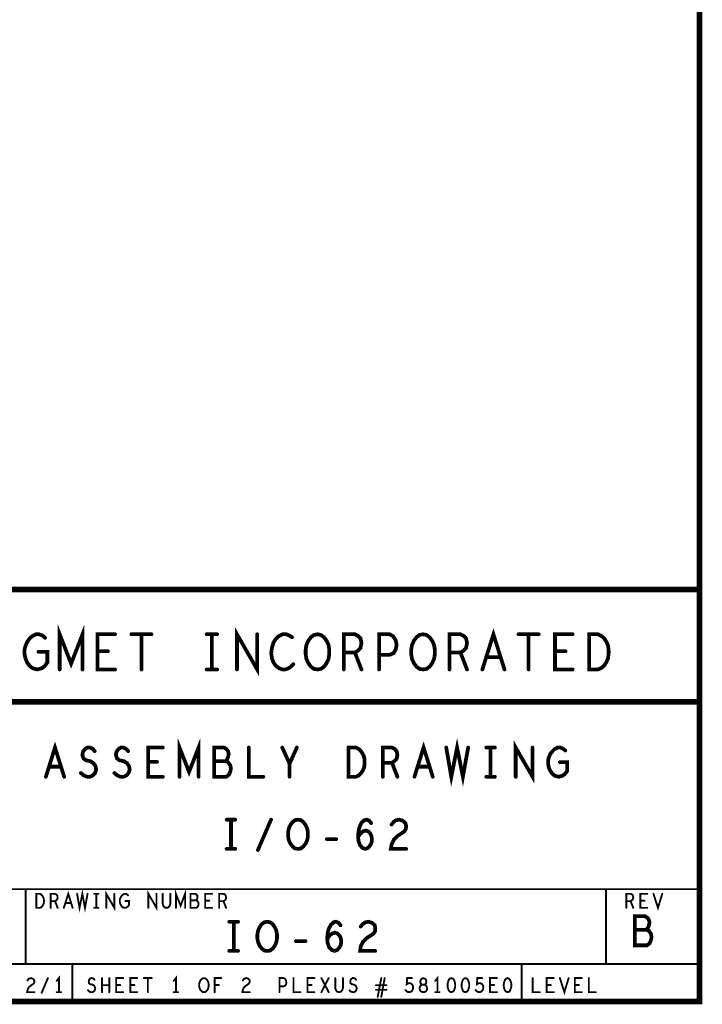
# Model space of a CAD drawing. Extents: x 23.5 to 56.6, y 21.5 to 42.6.
# Tile 20 of 22: x 52.9 to 56.6, y 21.5 to 26.8. Entities that reach past the tile are written whole.
import ezdxf

# ---------------------------------------------------------------- set-up
doc = ezdxf.new("R2010")
doc.units = 0
doc.layers.add('1', color=2, linetype='CONTINUOUS')

msp = doc.modelspace()

# ---------------------------------------------------------------- linework, layer by layer
at = {"layer": '1'}
for points, const_width in [([(23.545, 21.545), (56.545, 21.545), (56.545, 42.545), (23.545, 42.545), (23.545, 21.545)], 0.03), ([(56.545, 23.745), (50.345, 23.745), (50.345, 21.545)], 0.03), ([(53.127, 23.318), (53.127, 23.506), (53.188, 23.349), (53.249, 23.506), (53.249, 23.318)], 0.02), ([(53.014, 23.412), (53.061, 23.412), (53.061, 23.355), (53.047, 23.336), (53.031, 23.324), (53.007, 23.318), (52.984, 23.324), (52.967, 23.336), (52.953, 23.355), (52.944, 23.377), (52.939, 23.402), (52.939, 23.424), (52.944, 23.443), (52.953, 23.465), (52.967, 23.484), (52.981, 23.496), (53, 23.506), (53.016, 23.506), (53.035, 23.499), (53.049, 23.487)], 0.02), ([(53.423, 23.318), (53.329, 23.318), (53.329, 23.506), (53.423, 23.506)], 0.02), ([(53.51, 23.506), (53.618, 23.506)], 0.02), ([(53.564, 23.506), (53.564, 23.318)], 0.02), ([(53.912, 23.506), (53.968, 23.506)], 0.02), ([(53.94, 23.506), (53.94, 23.318)], 0.02), ([(54.074, 23.318), (54.074, 23.506), (54.182, 23.318), (54.182, 23.506)], 0.02), ([(54.368, 23.49), (54.354, 23.499), (54.337, 23.506), (54.318, 23.506), (54.297, 23.496), (54.281, 23.48), (54.269, 23.462), (54.26, 23.43), (54.257, 23.402), (54.262, 23.374), (54.269, 23.355), (54.283, 23.336), (54.3, 23.324), (54.316, 23.318), (54.332, 23.318), (54.349, 23.324), (54.363, 23.333), (54.375, 23.346)], 0.02), ([(54.504, 23.318), (54.485, 23.321), (54.469, 23.333), (54.455, 23.352), (54.445, 23.374), (54.441, 23.399), (54.441, 23.424), (54.445, 23.449), (54.455, 23.471), (54.469, 23.49), (54.485, 23.502), (54.504, 23.506), (54.523, 23.502), (54.539, 23.49), (54.553, 23.471), (54.563, 23.449), (54.567, 23.424), (54.567, 23.399), (54.563, 23.374), (54.553, 23.352), (54.539, 23.333), (54.523, 23.321), (54.504, 23.318)], 0.02), ([(54.645, 23.318), (54.645, 23.506), (54.704, 23.506), (54.723, 23.496), (54.734, 23.484), (54.739, 23.459), (54.734, 23.433), (54.72, 23.418), (54.704, 23.408), (54.645, 23.408)], 0.02), ([(54.833, 23.318), (54.833, 23.506), (54.889, 23.506), (54.908, 23.496), (54.922, 23.474), (54.927, 23.449), (54.922, 23.424), (54.911, 23.405), (54.889, 23.396), (54.833, 23.396)], 0.02), ([(55.068, 23.318), (55.049, 23.321), (55.033, 23.333), (55.019, 23.352), (55.009, 23.374), (55.005, 23.399), (55.005, 23.424), (55.009, 23.449), (55.019, 23.471), (55.033, 23.49), (55.049, 23.502), (55.068, 23.506), (55.087, 23.502), (55.103, 23.49), (55.117, 23.471), (55.127, 23.449), (55.131, 23.424), (55.131, 23.399), (55.127, 23.374), (55.117, 23.352), (55.103, 23.333), (55.087, 23.321), (55.068, 23.318)], 0.02), ([(55.209, 23.318), (55.209, 23.506), (55.268, 23.506), (55.287, 23.496), (55.298, 23.484), (55.303, 23.459), (55.298, 23.433), (55.284, 23.418), (55.268, 23.408), (55.209, 23.408)], 0.02), ([(55.385, 23.318), (55.444, 23.506), (55.503, 23.318)], 0.02), ([(55.578, 23.506), (55.686, 23.506)], 0.02), ([(55.632, 23.506), (55.632, 23.318)], 0.02), ([(55.867, 23.318), (55.773, 23.318), (55.773, 23.506), (55.867, 23.506)], 0.02), ([(55.956, 23.318), (55.956, 23.506), (56.003, 23.506), (56.022, 23.496), (56.036, 23.484), (56.048, 23.465), (56.057, 23.443), (56.06, 23.412), (56.057, 23.38), (56.048, 23.358), (56.036, 23.339), (56.022, 23.327), (56.003, 23.318), (55.956, 23.318)], 0.02), ([(53.385, 23.415), (53.329, 23.415)], 0.02), ([(54.704, 23.408), (54.739, 23.318)], 0.02), ([(55.268, 23.408), (55.303, 23.318)], 0.02), ([(55.829, 23.415), (55.773, 23.415)], 0.02), ([(55.482, 23.383), (55.406, 23.383)], 0.02), ([(53.912, 23.318), (53.968, 23.318)], 0.02), ([(44.47, 21.545), (44.47, 23.145), (50.345, 23.145), (56.545, 23.145)], 0.03), ([(53.053, 22.745), (53.102, 22.901), (53.151, 22.745)], 0.02), ([(53.767, 22.745), (53.767, 22.901), (53.818, 22.771), (53.869, 22.901), (53.869, 22.745)], 0.02), ([(55.022, 22.745), (55.071, 22.901), (55.12, 22.745)], 0.02), ([(55.192, 22.901), (55.219, 22.745), (55.25, 22.901), (55.281, 22.745), (55.309, 22.901)], 0.02), ([(55.563, 22.745), (55.563, 22.901), (55.653, 22.745), (55.653, 22.901)], 0.02), ([(53.24, 22.765), (53.256, 22.752), (53.273, 22.745), (53.289, 22.745), (53.304, 22.752), (53.316, 22.765), (53.322, 22.784), (53.318, 22.802), (53.308, 22.817), (53.291, 22.828), (53.267, 22.833), (53.254, 22.843), (53.248, 22.862), (53.252, 22.88), (53.262, 22.893), (53.275, 22.901), (53.289, 22.901), (53.302, 22.895), (53.314, 22.882)], 0.02), ([(53.419, 22.765), (53.435, 22.752), (53.452, 22.745), (53.468, 22.745), (53.483, 22.752), (53.495, 22.765), (53.501, 22.784), (53.497, 22.802), (53.487, 22.817), (53.47, 22.828), (53.446, 22.833), (53.433, 22.843), (53.427, 22.862), (53.431, 22.88), (53.441, 22.893), (53.454, 22.901), (53.468, 22.901), (53.481, 22.895), (53.493, 22.882)], 0.02), ([(53.678, 22.745), (53.6, 22.745), (53.6, 22.901), (53.678, 22.901)], 0.02), ([(54.013, 22.828), (54.02, 22.836), (54.026, 22.849), (54.03, 22.867), (54.026, 22.882), (54.018, 22.893), (54.005, 22.901), (53.952, 22.901), (53.952, 22.745), (54.017, 22.745), (54.03, 22.755), (54.038, 22.771), (54.042, 22.789), (54.038, 22.807), (54.026, 22.823), (54.013, 22.828), (53.952, 22.828)], 0.02), ([(54.137, 22.901), (54.137, 22.745), (54.215, 22.745)], 0.02), ([(54.355, 22.745), (54.355, 22.815), (54.316, 22.901)], 0.02), ([(54.394, 22.901), (54.355, 22.815)], 0.02), ([(54.67, 22.745), (54.67, 22.901), (54.709, 22.901), (54.725, 22.893), (54.736, 22.882), (54.746, 22.867), (54.754, 22.849), (54.756, 22.823), (54.754, 22.797), (54.746, 22.778), (54.736, 22.763), (54.725, 22.752), (54.709, 22.745), (54.67, 22.745)], 0.02), ([(54.853, 22.745), (54.853, 22.901), (54.902, 22.901), (54.917, 22.893), (54.927, 22.882), (54.931, 22.862), (54.927, 22.841), (54.915, 22.828), (54.902, 22.82), (54.853, 22.82)], 0.02), ([(55.406, 22.901), (55.452, 22.901)], 0.02), ([(55.429, 22.901), (55.429, 22.745)], 0.02), ([(55.799, 22.823), (55.838, 22.823), (55.838, 22.776), (55.826, 22.76), (55.812, 22.75), (55.793, 22.745), (55.773, 22.75), (55.76, 22.76), (55.748, 22.776), (55.74, 22.794), (55.736, 22.815), (55.736, 22.833), (55.74, 22.849), (55.748, 22.867), (55.76, 22.882), (55.771, 22.893), (55.787, 22.901), (55.801, 22.901), (55.816, 22.895), (55.828, 22.885)], 0.02), ([(53.647, 22.825), (53.6, 22.825)], 0.02), ([(54.902, 22.82), (54.931, 22.745)], 0.02), ([(53.133, 22.799), (53.071, 22.799)], 0.02), ([(55.102, 22.799), (55.04, 22.799)], 0.02), ([(55.406, 22.745), (55.452, 22.745)], 0.02), ([(54.019, 22.516), (54.065, 22.516)], 0.02), ([(54.042, 22.516), (54.042, 22.36)], 0.02), ([(54.186, 22.354), (54.256, 22.516)], 0.02), ([(54.4, 22.36), (54.384, 22.362), (54.371, 22.373), (54.359, 22.388), (54.351, 22.406), (54.347, 22.427), (54.347, 22.448), (54.351, 22.469), (54.359, 22.487), (54.371, 22.503), (54.384, 22.513), (54.4, 22.516), (54.416, 22.513), (54.429, 22.503), (54.441, 22.487), (54.449, 22.469), (54.453, 22.448), (54.453, 22.427), (54.449, 22.406), (54.441, 22.388), (54.429, 22.373), (54.416, 22.362), (54.4, 22.36)], 0.02), ([(54.721, 22.425), (54.735, 22.443), (54.746, 22.453), (54.762, 22.458), (54.776, 22.453), (54.785, 22.443), (54.793, 22.427), (54.795, 22.409), (54.793, 22.393), (54.785, 22.378), (54.774, 22.365), (54.76, 22.36), (54.744, 22.365), (54.731, 22.38), (54.723, 22.404), (54.721, 22.43), (54.725, 22.464), (54.731, 22.482), (54.74, 22.5), (54.754, 22.513), (54.768, 22.516), (54.781, 22.51), (54.791, 22.497)], 0.02), ([(54.9, 22.49), (54.912, 22.505), (54.925, 22.513), (54.941, 22.516), (54.96, 22.51), (54.974, 22.497), (54.978, 22.482), (54.976, 22.466), (54.968, 22.453), (54.929, 22.427), (54.912, 22.409), (54.9, 22.383), (54.896, 22.36), (54.978, 22.36)], 0.02), ([(54.554, 22.412), (54.604, 22.412)], 0.02), ([(54.019, 22.36), (54.065, 22.36)], 0.02), ([(52.445, 22.145), (56.545, 22.145)], 0.01), ([(52.945, 21.745), (52.945, 22.145)], 0.01), ([(53.149, 22.045), (53.173, 22.12), (53.196, 22.045)], 0.01), ([(53.22, 22.12), (53.233, 22.045), (53.248, 22.12), (53.262, 22.045), (53.276, 22.12)], 0.01), ([(53.376, 22.045), (53.376, 22.12), (53.419, 22.045), (53.419, 22.12)], 0.01), ([(53.601, 22.045), (53.601, 22.12), (53.644, 22.045), (53.644, 22.12)], 0.01), ([(53.748, 22.045), (53.748, 22.12), (53.773, 22.057), (53.797, 22.12), (53.797, 22.045)], 0.01), ([(56.045, 21.745), (56.045, 22.145)], 0.01), ([(53.002, 22.045), (53.002, 22.12), (53.021, 22.12), (53.028, 22.116), (53.034, 22.111), (53.038, 22.103), (53.042, 22.095), (53.043, 22.082), (53.042, 22.07), (53.038, 22.061), (53.034, 22.053), (53.028, 22.048), (53.021, 22.045), (53.002, 22.045)], 0.01), ([(53.079, 22.045), (53.079, 22.12), (53.102, 22.12), (53.11, 22.116), (53.114, 22.111), (53.116, 22.101), (53.114, 22.091), (53.109, 22.085), (53.102, 22.081), (53.079, 22.081)], 0.01), ([(53.102, 22.081), (53.116, 22.045)], 0.01), ([(53.311, 22.12), (53.334, 22.12)], 0.01), ([(53.323, 22.12), (53.323, 22.045)], 0.01), ([(53.478, 22.082), (53.497, 22.082), (53.497, 22.06), (53.491, 22.052), (53.485, 22.047), (53.475, 22.045), (53.466, 22.047), (53.459, 22.052), (53.454, 22.06), (53.45, 22.068), (53.448, 22.078), (53.448, 22.087), (53.45, 22.095), (53.454, 22.103), (53.459, 22.111), (53.465, 22.116), (53.473, 22.12), (53.479, 22.12), (53.487, 22.117), (53.492, 22.112)], 0.01), ([(53.677, 22.12), (53.677, 22.066), (53.681, 22.055), (53.688, 22.047), (53.698, 22.045), (53.707, 22.047), (53.714, 22.055), (53.718, 22.066), (53.718, 22.12)], 0.01), ([(53.855, 22.085), (53.859, 22.088), (53.862, 22.095), (53.863, 22.103), (53.862, 22.111), (53.858, 22.116), (53.851, 22.12), (53.826, 22.12), (53.826, 22.045), (53.857, 22.045), (53.863, 22.05), (53.867, 22.057), (53.869, 22.066), (53.867, 22.075), (53.862, 22.082), (53.855, 22.085), (53.826, 22.085)], 0.01), ([(53.941, 22.045), (53.904, 22.045), (53.904, 22.12), (53.941, 22.12)], 0.01), ([(53.926, 22.083), (53.904, 22.083)], 0.01), ([(53.979, 22.045), (53.979, 22.12), (54.002, 22.12), (54.01, 22.116), (54.014, 22.111), (54.016, 22.101), (54.014, 22.091), (54.009, 22.085), (54.002, 22.081), (53.979, 22.081)], 0.01), ([(54.002, 22.081), (54.016, 22.045)], 0.01), ([(56.154, 22.045), (56.154, 22.12), (56.177, 22.12), (56.185, 22.116), (56.189, 22.111), (56.191, 22.101), (56.189, 22.091), (56.184, 22.085), (56.177, 22.081), (56.154, 22.081)], 0.01), ([(56.177, 22.081), (56.191, 22.045)], 0.01), ([(56.266, 22.045), (56.229, 22.045), (56.229, 22.12), (56.266, 22.12)], 0.01), ([(56.251, 22.083), (56.229, 22.083)], 0.01), ([(56.299, 22.12), (56.323, 22.045), (56.346, 22.12)], 0.01), ([(53.187, 22.071), (53.158, 22.071)], 0.01), ([(53.311, 22.045), (53.334, 22.045)], 0.01), ([(54.033, 21.971), (54.08, 21.971)], 0.02), ([(54.057, 21.971), (54.057, 21.815)], 0.02), ([(54.236, 21.815), (54.22, 21.817), (54.206, 21.828), (54.195, 21.843), (54.187, 21.861), (54.183, 21.882), (54.183, 21.903), (54.187, 21.924), (54.195, 21.942), (54.206, 21.958), (54.22, 21.968), (54.236, 21.971), (54.251, 21.968), (54.265, 21.958), (54.276, 21.942), (54.284, 21.924), (54.288, 21.903), (54.288, 21.882), (54.284, 21.861), (54.276, 21.843), (54.265, 21.828), (54.251, 21.817), (54.236, 21.815)], 0.02), ([(54.556, 21.88), (54.57, 21.898), (54.582, 21.908), (54.597, 21.913), (54.611, 21.908), (54.621, 21.898), (54.629, 21.882), (54.631, 21.864), (54.629, 21.848), (54.621, 21.833), (54.609, 21.82), (54.595, 21.815), (54.58, 21.82), (54.566, 21.835), (54.558, 21.859), (54.556, 21.885), (54.56, 21.919), (54.566, 21.937), (54.576, 21.955), (54.59, 21.968), (54.603, 21.971), (54.617, 21.965), (54.627, 21.952)], 0.02), ([(54.735, 21.945), (54.747, 21.96), (54.761, 21.968), (54.776, 21.971), (54.796, 21.965), (54.81, 21.952), (54.813, 21.937), (54.812, 21.921), (54.804, 21.908), (54.765, 21.882), (54.747, 21.864), (54.735, 21.838), (54.732, 21.815), (54.813, 21.815)], 0.02), ([(56.26, 21.928), (56.268, 21.936), (56.274, 21.949), (56.278, 21.967), (56.274, 21.982), (56.266, 21.993), (56.252, 22.001), (56.2, 22.001), (56.2, 21.845), (56.264, 21.845), (56.278, 21.855), (56.285, 21.871), (56.289, 21.889), (56.285, 21.907), (56.274, 21.923), (56.26, 21.928), (56.2, 21.928)], 0.02), ([(54.389, 21.867), (54.44, 21.867)], 0.02), ([(54.033, 21.815), (54.08, 21.815)], 0.02), ([(56.545, 21.745), (52.445, 21.745)], 0.01), ([(53.195, 21.745), (53.195, 21.545)], 0.01), ([(55.595, 21.745), (55.595, 21.545)], 0.01), ([(52.955, 21.657), (52.96, 21.665), (52.967, 21.668), (52.974, 21.67), (52.984, 21.667), (52.99, 21.661), (52.992, 21.653), (52.991, 21.646), (52.987, 21.64), (52.969, 21.627), (52.96, 21.618), (52.955, 21.606), (52.953, 21.595), (52.992, 21.595)], 0.01), ([(53.031, 21.592), (53.064, 21.67)], 0.01), ([(53.123, 21.595), (53.123, 21.67), (53.111, 21.655)], 0.01), ([(53.278, 21.605), (53.285, 21.598), (53.294, 21.595), (53.301, 21.595), (53.309, 21.598), (53.314, 21.605), (53.317, 21.613), (53.315, 21.622), (53.311, 21.63), (53.302, 21.635), (53.291, 21.637), (53.284, 21.642), (53.282, 21.651), (53.284, 21.66), (53.288, 21.666), (53.295, 21.67), (53.301, 21.67), (53.308, 21.667), (53.313, 21.661)], 0.01), ([(53.353, 21.595), (53.353, 21.67)], 0.01), ([(53.392, 21.67), (53.392, 21.595)], 0.01), ([(53.466, 21.595), (53.429, 21.595), (53.429, 21.67), (53.466, 21.67)], 0.01), ([(53.541, 21.595), (53.504, 21.595), (53.504, 21.67), (53.541, 21.67)], 0.01), ([(53.576, 21.67), (53.619, 21.67)], 0.01), ([(53.598, 21.67), (53.598, 21.595)], 0.01), ([(53.748, 21.595), (53.748, 21.67), (53.736, 21.655)], 0.01), ([(53.898, 21.595), (53.89, 21.596), (53.884, 21.601), (53.878, 21.608), (53.874, 21.617), (53.872, 21.627), (53.872, 21.637), (53.874, 21.647), (53.878, 21.656), (53.884, 21.663), (53.89, 21.668), (53.898, 21.67), (53.905, 21.668), (53.912, 21.663), (53.917, 21.656), (53.921, 21.647), (53.923, 21.637), (53.923, 21.627), (53.921, 21.617), (53.917, 21.608), (53.912, 21.601), (53.905, 21.596), (53.898, 21.595)], 0.01), ([(53.955, 21.595), (53.955, 21.67), (53.99, 21.67)], 0.01), ([(54.105, 21.657), (54.11, 21.665), (54.117, 21.668), (54.124, 21.67), (54.134, 21.667), (54.14, 21.661), (54.142, 21.653), (54.141, 21.646), (54.137, 21.64), (54.119, 21.627), (54.11, 21.618), (54.105, 21.606), (54.103, 21.595), (54.142, 21.595)], 0.01), ([(54.301, 21.595), (54.301, 21.67), (54.323, 21.67), (54.331, 21.666), (54.336, 21.657), (54.338, 21.647), (54.336, 21.637), (54.332, 21.63), (54.323, 21.626), (54.301, 21.626)], 0.01), ([(54.376, 21.67), (54.376, 21.595), (54.413, 21.595)], 0.01), ([(54.488, 21.595), (54.451, 21.595), (54.451, 21.67), (54.488, 21.67)], 0.01), ([(54.525, 21.595), (54.564, 21.67)], 0.01), ([(54.525, 21.67), (54.564, 21.595)], 0.01), ([(54.599, 21.67), (54.599, 21.616), (54.603, 21.605), (54.61, 21.597), (54.62, 21.595), (54.629, 21.597), (54.636, 21.605), (54.64, 21.616), (54.64, 21.67)], 0.01), ([(54.675, 21.605), (54.682, 21.598), (54.691, 21.595), (54.698, 21.595), (54.706, 21.598), (54.711, 21.605), (54.714, 21.613), (54.712, 21.622), (54.708, 21.63), (54.699, 21.635), (54.688, 21.637), (54.681, 21.642), (54.679, 21.651), (54.681, 21.66), (54.685, 21.666), (54.692, 21.67), (54.698, 21.67), (54.705, 21.667), (54.71, 21.661)], 0.01), ([(54.826, 21.57), (54.845, 21.67)], 0.01), ([(54.863, 21.67), (54.845, 21.57)], 0.01), ([(54.974, 21.606), (54.98, 21.6), (54.986, 21.596), (54.995, 21.595), (55.003, 21.597), (55.009, 21.602), (55.014, 21.611), (55.015, 21.621), (55.013, 21.631), (55.009, 21.637), (55.002, 21.642), (54.995, 21.643), (54.989, 21.642), (54.981, 21.637), (54.983, 21.67), (55.009, 21.67)], 0.01), ([(55.07, 21.595), (55.076, 21.596), (55.084, 21.6), (55.088, 21.606), (55.09, 21.615), (55.088, 21.623), (55.083, 21.631), (55.074, 21.635), (55.065, 21.635), (55.059, 21.637), (55.055, 21.643), (55.053, 21.652), (55.056, 21.661), (55.062, 21.667), (55.07, 21.67), (55.077, 21.667), (55.084, 21.661), (55.086, 21.652), (55.084, 21.643), (55.08, 21.637), (55.074, 21.635), (55.065, 21.635), (55.056, 21.631), (55.051, 21.623), (55.049, 21.615), (55.051, 21.606), (55.056, 21.6), (55.063, 21.596), (55.07, 21.595)], 0.01), ([(55.145, 21.595), (55.145, 21.67), (55.133, 21.655)], 0.01), ([(55.22, 21.67), (55.212, 21.667), (55.206, 21.661), (55.203, 21.653), (55.2, 21.643), (55.199, 21.632), (55.2, 21.621), (55.203, 21.611), (55.206, 21.603), (55.212, 21.597), (55.22, 21.595), (55.227, 21.597), (55.233, 21.603), (55.236, 21.611), (55.239, 21.621), (55.24, 21.632), (55.239, 21.643), (55.236, 21.653), (55.233, 21.661), (55.227, 21.667), (55.22, 21.67)], 0.01), ([(55.295, 21.67), (55.287, 21.667), (55.281, 21.661), (55.278, 21.653), (55.275, 21.643), (55.274, 21.632), (55.275, 21.621), (55.278, 21.611), (55.281, 21.603), (55.287, 21.597), (55.295, 21.595), (55.302, 21.597), (55.308, 21.603), (55.311, 21.611), (55.314, 21.621), (55.315, 21.632), (55.314, 21.643), (55.311, 21.653), (55.308, 21.661), (55.302, 21.667), (55.295, 21.67)], 0.01), ([(55.349, 21.606), (55.355, 21.6), (55.361, 21.596), (55.37, 21.595), (55.378, 21.597), (55.384, 21.602), (55.389, 21.611), (55.39, 21.621), (55.388, 21.631), (55.384, 21.637), (55.377, 21.642), (55.37, 21.643), (55.364, 21.642), (55.356, 21.637), (55.358, 21.67), (55.384, 21.67)], 0.01), ([(55.463, 21.595), (55.426, 21.595), (55.426, 21.67), (55.463, 21.67)], 0.01), ([(55.52, 21.67), (55.512, 21.667), (55.506, 21.661), (55.503, 21.653), (55.5, 21.643), (55.499, 21.632), (55.5, 21.621), (55.503, 21.611), (55.506, 21.603), (55.512, 21.597), (55.52, 21.595), (55.527, 21.597), (55.533, 21.603), (55.536, 21.611), (55.539, 21.621), (55.54, 21.632), (55.539, 21.643), (55.536, 21.653), (55.533, 21.661), (55.527, 21.667), (55.52, 21.67)], 0.01), ([(55.654, 21.67), (55.654, 21.595), (55.691, 21.595)], 0.01), ([(55.766, 21.595), (55.729, 21.595), (55.729, 21.67), (55.766, 21.67)], 0.01), ([(55.799, 21.67), (55.823, 21.595), (55.846, 21.67)], 0.01), ([(55.916, 21.595), (55.879, 21.595), (55.879, 21.67), (55.916, 21.67)], 0.01), ([(55.954, 21.67), (55.954, 21.595), (55.991, 21.595)], 0.01), ([(53.392, 21.632), (53.353, 21.632)], 0.01), ([(53.451, 21.633), (53.429, 21.633)], 0.01), ([(53.526, 21.633), (53.504, 21.633)], 0.01), ([(53.977, 21.633), (53.955, 21.633)], 0.01), ([(54.473, 21.633), (54.451, 21.633)], 0.01), ([(54.873, 21.632), (54.817, 21.632)], 0.01), ([(54.817, 21.607), (54.873, 21.607)], 0.01), ([(55.448, 21.633), (55.426, 21.633)], 0.01), ([(55.751, 21.633), (55.729, 21.633)], 0.01), ([(55.901, 21.633), (55.879, 21.633)], 0.01), ([(53.111, 21.595), (53.134, 21.595)], 0.01), ([(53.736, 21.595), (53.759, 21.595)], 0.01), ([(55.133, 21.595), (55.156, 21.595)], 0.01)]:
    msp.add_lwpolyline(points, dxfattribs=dict(at, const_width=const_width))
for points, const_width in [([(56.5525, 23.745, 1), (56.5375, 23.745, 1)], 0.015), ([(53.428, 23.506, 1), (53.418, 23.506, 1)], 0.01), ([(53.515, 23.506, 1), (53.505, 23.506, 1)], 0.01), ([(53.569, 23.506, 1), (53.559, 23.506, 1)], 0.01), ([(53.623, 23.506, 1), (53.613, 23.506, 1)], 0.01), ([(53.917, 23.506, 1), (53.907, 23.506, 1)], 0.01), ([(53.945, 23.506, 1), (53.935, 23.506, 1)], 0.01), ([(53.973, 23.506, 1), (53.963, 23.506, 1)], 0.01), ([(54.187, 23.506, 1), (54.177, 23.506, 1)], 0.01), ([(55.583, 23.506, 1), (55.573, 23.506, 1)], 0.01), ([(55.637, 23.506, 1), (55.627, 23.506, 1)], 0.01), ([(55.691, 23.506, 1), (55.681, 23.506, 1)], 0.01), ([(55.872, 23.506, 1), (55.862, 23.506, 1)], 0.01), ([(53.054, 23.487, 1), (53.044, 23.487, 1)], 0.01), ([(54.373, 23.49, 1), (54.363, 23.49, 1)], 0.01), ([(53.019, 23.412, 1), (53.009, 23.412, 1)], 0.01), ([(53.334, 23.415, 1), (53.324, 23.415, 1)], 0.01), ([(53.39, 23.415, 1), (53.38, 23.415, 1)], 0.01), ([(54.65, 23.408, 1), (54.64, 23.408, 1)], 0.01), ([(54.709, 23.408, 1), (54.699, 23.408, 1)], 0.01), ([(54.838, 23.396, 1), (54.828, 23.396, 1)], 0.01), ([(55.214, 23.408, 1), (55.204, 23.408, 1)], 0.01), ([(55.273, 23.408, 1), (55.263, 23.408, 1)], 0.01), ([(55.778, 23.415, 1), (55.768, 23.415, 1)], 0.01), ([(55.834, 23.415, 1), (55.824, 23.415, 1)], 0.01), ([(54.38, 23.346, 1), (54.37, 23.346, 1)], 0.01), ([(55.411, 23.383, 1), (55.401, 23.383, 1)], 0.01), ([(55.487, 23.383, 1), (55.477, 23.383, 1)], 0.01), ([(53.132, 23.318, 1), (53.122, 23.318, 1)], 0.01), ([(53.254, 23.318, 1), (53.244, 23.318, 1)], 0.01), ([(53.428, 23.318, 1), (53.418, 23.318, 1)], 0.01), ([(53.569, 23.318, 1), (53.559, 23.318, 1)], 0.01), ([(53.917, 23.318, 1), (53.907, 23.318, 1)], 0.01), ([(53.945, 23.318, 1), (53.935, 23.318, 1)], 0.01), ([(53.973, 23.318, 1), (53.963, 23.318, 1)], 0.01), ([(54.079, 23.318, 1), (54.069, 23.318, 1)], 0.01), ([(54.509, 23.318, 1), (54.499, 23.318, 1)], 0.01), ([(54.509, 23.318, 1), (54.499, 23.318, 1)], 0.01), ([(54.65, 23.318, 1), (54.64, 23.318, 1)], 0.01), ([(54.744, 23.318, 1), (54.734, 23.318, 1)], 0.01), ([(54.838, 23.318, 1), (54.828, 23.318, 1)], 0.01), ([(55.073, 23.318, 1), (55.063, 23.318, 1)], 0.01), ([(55.073, 23.318, 1), (55.063, 23.318, 1)], 0.01), ([(55.214, 23.318, 1), (55.204, 23.318, 1)], 0.01), ([(55.308, 23.318, 1), (55.298, 23.318, 1)], 0.01), ([(55.39, 23.318, 1), (55.38, 23.318, 1)], 0.01), ([(55.508, 23.318, 1), (55.498, 23.318, 1)], 0.01), ([(55.637, 23.318, 1), (55.627, 23.318, 1)], 0.01), ([(55.872, 23.318, 1), (55.862, 23.318, 1)], 0.01), ([(55.961, 23.318, 1), (55.951, 23.318, 1)], 0.01), ([(55.961, 23.318, 1), (55.951, 23.318, 1)], 0.01), ([(56.5525, 23.145, 1), (56.5375, 23.145, 1)], 0.015), ([(53.319, 22.882, 1), (53.309, 22.882, 1)], 0.01), ([(53.498, 22.882, 1), (53.488, 22.882, 1)], 0.01), ([(53.683, 22.901, 1), (53.673, 22.901, 1)], 0.01), ([(54.142, 22.901, 1), (54.132, 22.901, 1)], 0.01), ([(54.321, 22.901, 1), (54.311, 22.901, 1)], 0.01), ([(54.399, 22.901, 1), (54.389, 22.901, 1)], 0.01), ([(55.197, 22.901, 1), (55.187, 22.901, 1)], 0.01), ([(55.314, 22.901, 1), (55.304, 22.901, 1)], 0.01), ([(55.411, 22.901, 1), (55.401, 22.901, 1)], 0.01), ([(55.434, 22.901, 1), (55.424, 22.901, 1)], 0.01), ([(55.457, 22.901, 1), (55.447, 22.901, 1)], 0.01), ([(55.658, 22.901, 1), (55.648, 22.901, 1)], 0.01), ([(55.833, 22.885, 1), (55.823, 22.885, 1)], 0.01), ([(53.605, 22.825, 1), (53.595, 22.825, 1)], 0.01), ([(53.652, 22.825, 1), (53.642, 22.825, 1)], 0.01), ([(53.957, 22.828, 1), (53.947, 22.828, 1)], 0.01), ([(54.018, 22.828, 1), (54.008, 22.828, 1)], 0.01), ([(54.36, 22.815, 1), (54.35, 22.815, 1)], 0.01), ([(54.858, 22.82, 1), (54.848, 22.82, 1)], 0.01), ([(54.907, 22.82, 1), (54.897, 22.82, 1)], 0.01), ([(55.804, 22.823, 1), (55.794, 22.823, 1)], 0.01), ([(53.076, 22.799, 1), (53.066, 22.799, 1)], 0.01), ([(53.138, 22.799, 1), (53.128, 22.799, 1)], 0.01), ([(53.245, 22.765, 1), (53.235, 22.765, 1)], 0.01), ([(53.424, 22.765, 1), (53.414, 22.765, 1)], 0.01), ([(55.045, 22.799, 1), (55.035, 22.799, 1)], 0.01), ([(55.107, 22.799, 1), (55.097, 22.799, 1)], 0.01), ([(53.058, 22.745, 1), (53.048, 22.745, 1)], 0.01), ([(53.156, 22.745, 1), (53.146, 22.745, 1)], 0.01), ([(53.683, 22.745, 1), (53.673, 22.745, 1)], 0.01), ([(53.772, 22.745, 1), (53.762, 22.745, 1)], 0.01), ([(53.874, 22.745, 1), (53.864, 22.745, 1)], 0.01), ([(54.22, 22.745, 1), (54.21, 22.745, 1)], 0.01), ([(54.36, 22.745, 1), (54.35, 22.745, 1)], 0.01), ([(54.675, 22.745, 1), (54.665, 22.745, 1)], 0.01), ([(54.675, 22.745, 1), (54.665, 22.745, 1)], 0.01), ([(54.858, 22.745, 1), (54.848, 22.745, 1)], 0.01), ([(54.936, 22.745, 1), (54.926, 22.745, 1)], 0.01), ([(55.027, 22.745, 1), (55.017, 22.745, 1)], 0.01), ([(55.125, 22.745, 1), (55.115, 22.745, 1)], 0.01), ([(55.411, 22.745, 1), (55.401, 22.745, 1)], 0.01), ([(55.434, 22.745, 1), (55.424, 22.745, 1)], 0.01), ([(55.457, 22.745, 1), (55.447, 22.745, 1)], 0.01), ([(55.568, 22.745, 1), (55.558, 22.745, 1)], 0.01), ([(54.024, 22.516, 1), (54.014, 22.516, 1)], 0.01), ([(54.047, 22.516, 1), (54.037, 22.516, 1)], 0.01), ([(54.07, 22.516, 1), (54.06, 22.516, 1)], 0.01), ([(54.261, 22.516, 1), (54.251, 22.516, 1)], 0.01), ([(54.796, 22.497, 1), (54.786, 22.497, 1)], 0.01), ([(54.905, 22.49, 1), (54.895, 22.49, 1)], 0.01), ([(54.559, 22.412, 1), (54.549, 22.412, 1)], 0.01), ([(54.609, 22.412, 1), (54.599, 22.412, 1)], 0.01), ([(54.726, 22.425, 1), (54.716, 22.425, 1)], 0.01), ([(54.024, 22.36, 1), (54.014, 22.36, 1)], 0.01), ([(54.047, 22.36, 1), (54.037, 22.36, 1)], 0.01), ([(54.07, 22.36, 1), (54.06, 22.36, 1)], 0.01), ([(54.191, 22.354, 1), (54.181, 22.354, 1)], 0.01), ([(54.405, 22.36, 1), (54.395, 22.36, 1)], 0.01), ([(54.405, 22.36, 1), (54.395, 22.36, 1)], 0.01), ([(54.983, 22.36, 1), (54.973, 22.36, 1)], 0.01), ([(52.9475, 22.145, 1), (52.9425, 22.145, 1)], 0.005), ([(56.0475, 22.145, 1), (56.0425, 22.145, 1)], 0.005), ([(56.5475, 22.145, 1), (56.5425, 22.145, 1)], 0.005), ([(53.0815, 22.081, 1), (53.0765, 22.081, 1)], 0.005), ([(53.1045, 22.081, 1), (53.0995, 22.081, 1)], 0.005), ([(53.2225, 22.12, 1), (53.2175, 22.12, 1)], 0.005), ([(53.2785, 22.12, 1), (53.2735, 22.12, 1)], 0.005), ([(53.3135, 22.12, 1), (53.3085, 22.12, 1)], 0.005), ([(53.3255, 22.12, 1), (53.3205, 22.12, 1)], 0.005), ([(53.3365, 22.12, 1), (53.3315, 22.12, 1)], 0.005), ([(53.4215, 22.12, 1), (53.4165, 22.12, 1)], 0.005), ([(53.4805, 22.082, 1), (53.4755, 22.082, 1)], 0.005), ([(53.4945, 22.112, 1), (53.4895, 22.112, 1)], 0.005), ([(53.6465, 22.12, 1), (53.6415, 22.12, 1)], 0.005), ([(53.6795, 22.12, 1), (53.6745, 22.12, 1)], 0.005), ([(53.7205, 22.12, 1), (53.7155, 22.12, 1)], 0.005), ([(53.8285, 22.085, 1), (53.8235, 22.085, 1)], 0.005), ([(53.8575, 22.085, 1), (53.8525, 22.085, 1)], 0.005), ([(53.9065, 22.083, 1), (53.9015, 22.083, 1)], 0.005), ([(53.9285, 22.083, 1), (53.9235, 22.083, 1)], 0.005), ([(53.9435, 22.12, 1), (53.9385, 22.12, 1)], 0.005), ([(53.9815, 22.081, 1), (53.9765, 22.081, 1)], 0.005), ([(54.0045, 22.081, 1), (53.9995, 22.081, 1)], 0.005), ([(56.1565, 22.081, 1), (56.1515, 22.081, 1)], 0.005), ([(56.1795, 22.081, 1), (56.1745, 22.081, 1)], 0.005), ([(56.2315, 22.083, 1), (56.2265, 22.083, 1)], 0.005), ([(56.2535, 22.083, 1), (56.2485, 22.083, 1)], 0.005), ([(56.2685, 22.12, 1), (56.2635, 22.12, 1)], 0.005), ([(56.3015, 22.12, 1), (56.2965, 22.12, 1)], 0.005), ([(56.3485, 22.12, 1), (56.3435, 22.12, 1)], 0.005), ([(53.0045, 22.045, 1), (52.9995, 22.045, 1)], 0.005), ([(53.0045, 22.045, 1), (52.9995, 22.045, 1)], 0.005), ([(53.0815, 22.045, 1), (53.0765, 22.045, 1)], 0.005), ([(53.1185, 22.045, 1), (53.1135, 22.045, 1)], 0.005), ([(53.1515, 22.045, 1), (53.1465, 22.045, 1)], 0.005), ([(53.1605, 22.071, 1), (53.1555, 22.071, 1)], 0.005), ([(53.1895, 22.071, 1), (53.1845, 22.071, 1)], 0.005), ([(53.1985, 22.045, 1), (53.1935, 22.045, 1)], 0.005), ([(53.3135, 22.045, 1), (53.3085, 22.045, 1)], 0.005), ([(53.3255, 22.045, 1), (53.3205, 22.045, 1)], 0.005), ([(53.3365, 22.045, 1), (53.3315, 22.045, 1)], 0.005), ([(53.3785, 22.045, 1), (53.3735, 22.045, 1)], 0.005), ([(53.6035, 22.045, 1), (53.5985, 22.045, 1)], 0.005), ([(53.7505, 22.045, 1), (53.7455, 22.045, 1)], 0.005), ([(53.7995, 22.045, 1), (53.7945, 22.045, 1)], 0.005), ([(53.9435, 22.045, 1), (53.9385, 22.045, 1)], 0.005), ([(53.9815, 22.045, 1), (53.9765, 22.045, 1)], 0.005), ([(54.0185, 22.045, 1), (54.0135, 22.045, 1)], 0.005), ([(56.1565, 22.045, 1), (56.1515, 22.045, 1)], 0.005), ([(56.1935, 22.045, 1), (56.1885, 22.045, 1)], 0.005), ([(56.2685, 22.045, 1), (56.2635, 22.045, 1)], 0.005), ([(54.038, 21.971, 1), (54.028, 21.971, 1)], 0.01), ([(54.062, 21.971, 1), (54.052, 21.971, 1)], 0.01), ([(54.085, 21.971, 1), (54.075, 21.971, 1)], 0.01), ([(54.632, 21.952, 1), (54.622, 21.952, 1)], 0.01), ([(54.74, 21.945, 1), (54.73, 21.945, 1)], 0.01), ([(56.205, 21.928, 1), (56.195, 21.928, 1)], 0.01), ([(56.265, 21.928, 1), (56.255, 21.928, 1)], 0.01), ([(54.394, 21.867, 1), (54.384, 21.867, 1)], 0.01), ([(54.445, 21.867, 1), (54.435, 21.867, 1)], 0.01), ([(54.561, 21.88, 1), (54.551, 21.88, 1)], 0.01), ([(54.038, 21.815, 1), (54.028, 21.815, 1)], 0.01), ([(54.062, 21.815, 1), (54.052, 21.815, 1)], 0.01), ([(54.085, 21.815, 1), (54.075, 21.815, 1)], 0.01), ([(54.241, 21.815, 1), (54.231, 21.815, 1)], 0.01), ([(54.241, 21.815, 1), (54.231, 21.815, 1)], 0.01), ([(54.818, 21.815, 1), (54.808, 21.815, 1)], 0.01), ([(52.9475, 21.745, 1), (52.9425, 21.745, 1)], 0.005), ([(53.1975, 21.745, 1), (53.1925, 21.745, 1)], 0.005), ([(55.5975, 21.745, 1), (55.5925, 21.745, 1)], 0.005), ([(56.0475, 21.745, 1), (56.0425, 21.745, 1)], 0.005), ([(56.5475, 21.745, 1), (56.5425, 21.745, 1)], 0.005), ([(52.9575, 21.657, 1), (52.9525, 21.657, 1)], 0.005), ([(53.0665, 21.67, 1), (53.0615, 21.67, 1)], 0.005), ([(53.3155, 21.661, 1), (53.3105, 21.661, 1)], 0.005), ([(53.3555, 21.67, 1), (53.3505, 21.67, 1)], 0.005), ([(53.3945, 21.67, 1), (53.3895, 21.67, 1)], 0.005), ([(53.4685, 21.67, 1), (53.4635, 21.67, 1)], 0.005), ([(53.5435, 21.67, 1), (53.5385, 21.67, 1)], 0.005), ([(53.5785, 21.67, 1), (53.5735, 21.67, 1)], 0.005), ([(53.6005, 21.67, 1), (53.5955, 21.67, 1)], 0.005), ([(53.6215, 21.67, 1), (53.6165, 21.67, 1)], 0.005), ([(53.9925, 21.67, 1), (53.9875, 21.67, 1)], 0.005), ([(54.1075, 21.657, 1), (54.1025, 21.657, 1)], 0.005), ([(54.3785, 21.67, 1), (54.3735, 21.67, 1)], 0.005), ([(54.4905, 21.67, 1), (54.4855, 21.67, 1)], 0.005), ([(54.5275, 21.67, 1), (54.5225, 21.67, 1)], 0.005), ([(54.5665, 21.67, 1), (54.5615, 21.67, 1)], 0.005), ([(54.6015, 21.67, 1), (54.5965, 21.67, 1)], 0.005), ([(54.6425, 21.67, 1), (54.6375, 21.67, 1)], 0.005), ([(54.7125, 21.661, 1), (54.7075, 21.661, 1)], 0.005), ([(54.8475, 21.67, 1), (54.8425, 21.67, 1)], 0.005), ([(54.8655, 21.67, 1), (54.8605, 21.67, 1)], 0.005), ([(55.0115, 21.67, 1), (55.0065, 21.67, 1)], 0.005), ([(55.2225, 21.67, 1), (55.2175, 21.67, 1)], 0.005), ([(55.2225, 21.67, 1), (55.2175, 21.67, 1)], 0.005), ([(55.2975, 21.67, 1), (55.2925, 21.67, 1)], 0.005), ([(55.2975, 21.67, 1), (55.2925, 21.67, 1)], 0.005), ([(55.3865, 21.67, 1), (55.3815, 21.67, 1)], 0.005), ([(55.4655, 21.67, 1), (55.4605, 21.67, 1)], 0.005), ([(55.5225, 21.67, 1), (55.5175, 21.67, 1)], 0.005), ([(55.5225, 21.67, 1), (55.5175, 21.67, 1)], 0.005), ([(55.6565, 21.67, 1), (55.6515, 21.67, 1)], 0.005), ([(55.7685, 21.67, 1), (55.7635, 21.67, 1)], 0.005), ([(55.8015, 21.67, 1), (55.7965, 21.67, 1)], 0.005), ([(55.8485, 21.67, 1), (55.8435, 21.67, 1)], 0.005), ([(55.9185, 21.67, 1), (55.9135, 21.67, 1)], 0.005), ([(55.9565, 21.67, 1), (55.9515, 21.67, 1)], 0.005), ([(53.1135, 21.655, 1), (53.1085, 21.655, 1)], 0.005), ([(53.2805, 21.605, 1), (53.2755, 21.605, 1)], 0.005), ([(53.3555, 21.632, 1), (53.3505, 21.632, 1)], 0.005), ([(53.3945, 21.632, 1), (53.3895, 21.632, 1)], 0.005), ([(53.4315, 21.633, 1), (53.4265, 21.633, 1)], 0.005), ([(53.4535, 21.633, 1), (53.4485, 21.633, 1)], 0.005), ([(53.5065, 21.633, 1), (53.5015, 21.633, 1)], 0.005), ([(53.5285, 21.633, 1), (53.5235, 21.633, 1)], 0.005), ([(53.7385, 21.655, 1), (53.7335, 21.655, 1)], 0.005), ([(53.9575, 21.633, 1), (53.9525, 21.633, 1)], 0.005), ([(53.9795, 21.633, 1), (53.9745, 21.633, 1)], 0.005), ([(54.3035, 21.626, 1), (54.2985, 21.626, 1)], 0.005), ([(54.4535, 21.633, 1), (54.4485, 21.633, 1)], 0.005), ([(54.4755, 21.633, 1), (54.4705, 21.633, 1)], 0.005), ([(54.6775, 21.605, 1), (54.6725, 21.605, 1)], 0.005), ([(54.8195, 21.632, 1), (54.8145, 21.632, 1)], 0.005), ([(54.8195, 21.607, 1), (54.8145, 21.607, 1)], 0.005), ([(54.8755, 21.632, 1), (54.8705, 21.632, 1)], 0.005), ([(54.8755, 21.607, 1), (54.8705, 21.607, 1)], 0.005), ([(54.9765, 21.606, 1), (54.9715, 21.606, 1)], 0.005), ([(55.1355, 21.655, 1), (55.1305, 21.655, 1)], 0.005), ([(55.3515, 21.606, 1), (55.3465, 21.606, 1)], 0.005), ([(55.4285, 21.633, 1), (55.4235, 21.633, 1)], 0.005), ([(55.4505, 21.633, 1), (55.4455, 21.633, 1)], 0.005), ([(55.7315, 21.633, 1), (55.7265, 21.633, 1)], 0.005), ([(55.7535, 21.633, 1), (55.7485, 21.633, 1)], 0.005), ([(55.8815, 21.633, 1), (55.8765, 21.633, 1)], 0.005), ([(55.9035, 21.633, 1), (55.8985, 21.633, 1)], 0.005), ([(52.9945, 21.595, 1), (52.9895, 21.595, 1)], 0.005), ([(53.0335, 21.592, 1), (53.0285, 21.592, 1)], 0.005), ([(53.1135, 21.595, 1), (53.1085, 21.595, 1)], 0.005), ([(53.1255, 21.595, 1), (53.1205, 21.595, 1)], 0.005), ([(53.1365, 21.595, 1), (53.1315, 21.595, 1)], 0.005), ([(53.3555, 21.595, 1), (53.3505, 21.595, 1)], 0.005), ([(53.3945, 21.595, 1), (53.3895, 21.595, 1)], 0.005), ([(53.4685, 21.595, 1), (53.4635, 21.595, 1)], 0.005), ([(53.5435, 21.595, 1), (53.5385, 21.595, 1)], 0.005), ([(53.6005, 21.595, 1), (53.5955, 21.595, 1)], 0.005), ([(53.7385, 21.595, 1), (53.7335, 21.595, 1)], 0.005), ([(53.7505, 21.595, 1), (53.7455, 21.595, 1)], 0.005), ([(53.7615, 21.595, 1), (53.7565, 21.595, 1)], 0.005), ([(53.9005, 21.595, 1), (53.8955, 21.595, 1)], 0.005), ([(53.9005, 21.595, 1), (53.8955, 21.595, 1)], 0.005), ([(53.9575, 21.595, 1), (53.9525, 21.595, 1)], 0.005), ([(54.1445, 21.595, 1), (54.1395, 21.595, 1)], 0.005), ([(54.3035, 21.595, 1), (54.2985, 21.595, 1)], 0.005), ([(54.4155, 21.595, 1), (54.4105, 21.595, 1)], 0.005), ([(54.4905, 21.595, 1), (54.4855, 21.595, 1)], 0.005), ([(54.5275, 21.595, 1), (54.5225, 21.595, 1)], 0.005), ([(54.5665, 21.595, 1), (54.5615, 21.595, 1)], 0.005), ([(54.8285, 21.57, 1), (54.8235, 21.57, 1)], 0.005), ([(54.8475, 21.57, 1), (54.8425, 21.57, 1)], 0.005), ([(55.0725, 21.595, 1), (55.0675, 21.595, 1)], 0.005), ([(55.0725, 21.595, 1), (55.0675, 21.595, 1)], 0.005), ([(55.1355, 21.595, 1), (55.1305, 21.595, 1)], 0.005), ([(55.1475, 21.595, 1), (55.1425, 21.595, 1)], 0.005), ([(55.1585, 21.595, 1), (55.1535, 21.595, 1)], 0.005), ([(55.4655, 21.595, 1), (55.4605, 21.595, 1)], 0.005), ([(55.6935, 21.595, 1), (55.6885, 21.595, 1)], 0.005), ([(55.7685, 21.595, 1), (55.7635, 21.595, 1)], 0.005), ([(55.9185, 21.595, 1), (55.9135, 21.595, 1)], 0.005), ([(55.9935, 21.595, 1), (55.9885, 21.595, 1)], 0.005), ([(53.1975, 21.545, 1), (53.1925, 21.545, 1)], 0.005), ([(55.5975, 21.545, 1), (55.5925, 21.545, 1)], 0.005)]:
    msp.add_lwpolyline(points, format="xyb", close=True, dxfattribs=dict(at, const_width=const_width))

doc.saveas('drawing.dxf')
